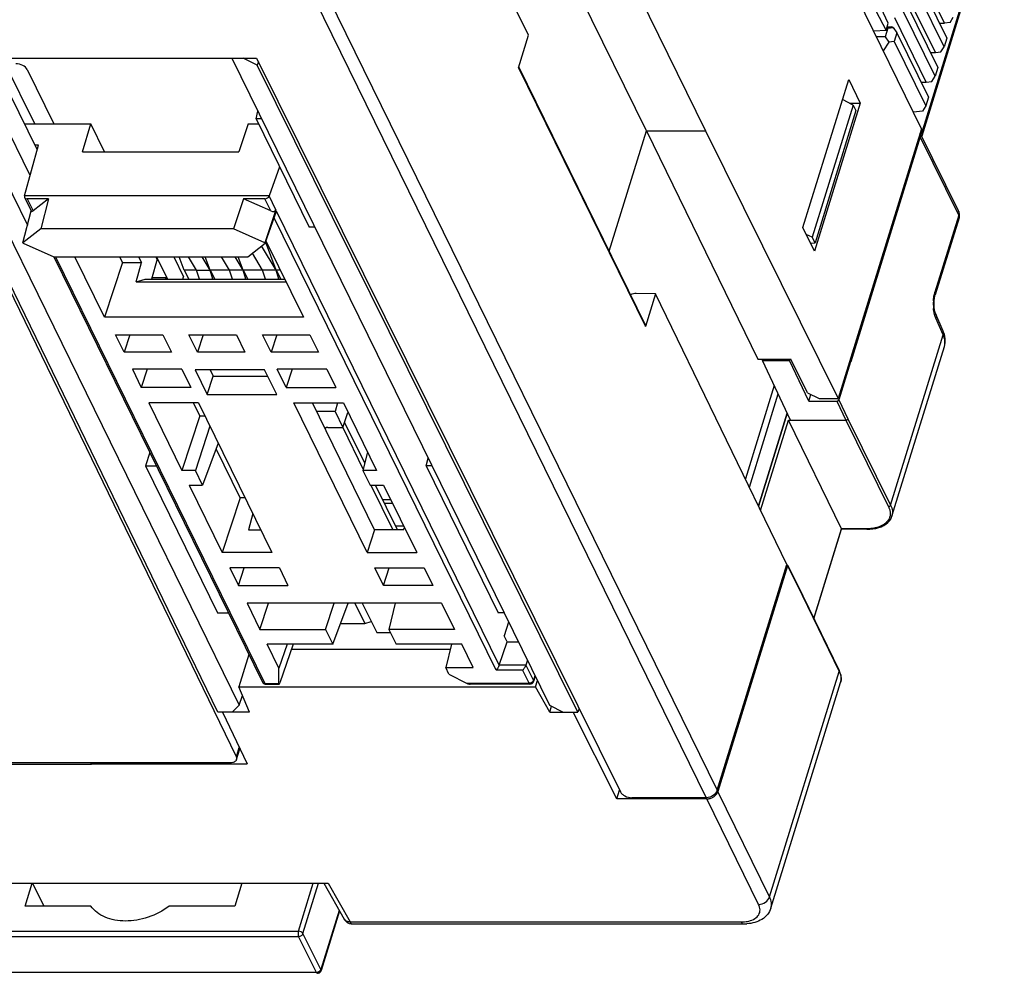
# Model space of a CAD drawing. Header units: millimetres. Extents: x 0 to 420, y 0 to 297.
# Tile 80 of 119: x 258 to 310, y 148 to 198. Entities that reach past the tile are written whole.
import ezdxf

# ---------------------------------------------------------------- set-up
doc = ezdxf.new("R2010")
doc.units = ezdxf.units.MM
doc.header["$LTSCALE"] = 23.1
doc.layers.get('0').update_dxf_attribs({"linetype": 'CONTINUOUS'})
doc.layers.add('03__ASM_ALL_CURVES', color=7, linetype='CONTINUOUS')

msp = doc.modelspace()

# ---------------------------------------------------------------- linework, layer by layer
at = {"color": 7, "linetype": 'Continuous'}
for p, q in [((305.674, 192.444), (285.51, 233.532)), ((284.828, 197.413), (278.371, 210.43)), ((310.028, 206.326), (305.645, 192.142)), ((291.077, 192.342), (284.366, 206.017)), ((294.212, 192.356), (287.502, 206.031)), ((310.061, 206.229), (305.684, 192.064)), ((303.907, 198.05), (302.414, 201.273)), ((306.891, 198.058), (305.213, 201.476)), ((302.226, 200.664), (303.787, 197.663)), ((305.335, 200.677), (307.012, 197.259)), ((306.872, 196.804), (305.194, 200.223)), ((274.06, 199.697), (294.834, 157.365)), ((306.407, 196.491), (304.729, 199.91)), ((273.479, 199.305), (294.252, 156.974)), ((304.85, 199.111), (306.528, 195.692)), ((306.388, 195.238), (304.71, 198.656)), ((303.787, 197.663), (303.907, 198.05)), ((305.923, 194.924), (304.245, 198.343)), ((306.62, 198.058), (306.891, 198.058)), ((307.184, 198.09), (306.891, 198.058)), ((307.184, 198.09), (307.356, 198.371)), ((303.787, 197.663), (303.134, 197.62)), ((303.876, 197.793), (303.733, 197.331)), ((303.828, 197.793), (303.876, 197.793)), ((303.848, 197.857), (304.095, 197.857)), ((303.876, 197.793), (304.17, 197.825)), ((304.17, 197.825), (304.095, 197.857)), ((304.17, 197.825), (304.366, 197.544)), ((304.366, 197.544), (304.224, 197.082)), ((304.366, 197.544), (306.044, 194.125)), ((284.292, 195.677), (284.828, 197.413)), ((303.733, 197.331), (303.275, 197.331)), ((303.93, 197.05), (303.643, 196.581)), ((303.733, 197.331), (303.93, 197.05)), ((304.224, 197.082), (303.93, 197.05)), ((304.224, 197.082), (305.901, 193.663)), ((307.012, 197.259), (306.872, 196.804)), ((306.136, 196.491), (306.407, 196.491)), ((306.407, 196.491), (306.7, 196.523)), ((306.7, 196.523), (306.872, 196.804)), ((251.333, 196.197), (270.399, 196.197)), ((269.322, 159.148), (251.333, 196.197)), ((252.642, 196.197), (269.48, 161.886)), ((258.63, 192.706), (257.061, 195.903)), ((269.089, 196.197), (285.927, 161.886)), ((270.424, 195.824), (269.686, 196.197)), ((270.399, 196.197), (289.696, 157.283)), ((270.491, 196.01), (270.424, 195.824)), ((268.334, 161.511), (251.673, 195.824)), ((258.232, 195.592), (259.649, 192.706)), ((287.44, 161.511), (270.424, 195.824)), ((284.292, 195.677), (291.021, 181.965)), ((284.307, 195.725), (291.016, 182.053)), ((306.528, 195.692), (306.388, 195.238)), ((299.379, 187.215), (301.805, 195.067)), ((301.805, 195.067), (302.422, 193.809)), ((305.652, 194.924), (305.923, 194.924)), ((305.923, 194.924), (306.216, 194.957)), ((306.216, 194.957), (306.388, 195.238)), ((258.759, 191.351), (257.323, 194.277)), ((302.422, 193.809), (299.996, 185.958)), ((302.045, 193.709), (301.477, 194.004)), ((301.853, 193.808), (302.422, 193.809)), ((306.044, 194.125), (305.901, 193.663)), ((270.368, 192.971), (270.467, 193.388)), ((302.045, 193.709), (299.877, 186.694)), ((302.191, 193.412), (300.023, 186.398)), ((302.045, 193.709), (302.191, 193.412)), ((305.73, 193.382), (305.24, 193.328)), ((305.901, 193.663), (305.73, 193.382)), ((255.477, 192.971), (258.241, 187.338)), ((258.382, 189.972), (256.91, 192.971)), ((270.672, 192.971), (270.368, 192.971)), ((270.368, 192.971), (273.184, 187.232)), ((258.094, 192.706), (261.598, 192.706)), ((261.164, 191.228), (261.598, 192.706)), ((262.324, 191.228), (261.598, 192.706)), ((269.949, 192.706), (269.453, 191.228)), ((269.949, 192.706), (270.498, 192.706)), ((289.102, 185.953), (291.077, 192.342)), ((291.077, 192.342), (294.212, 192.356)), ((291.077, 192.342), (294.208, 192.342)), ((291.077, 192.342), (296.986, 180.239)), ((294.212, 192.356), (294.208, 192.342)), ((294.208, 192.342), (301.253, 178.139)), ((305.674, 192.444), (301.253, 178.139)), ((307.631, 188.096), (305.605, 192.223)), ((305.606, 192.025), (301.916, 180.083)), ((307.642, 187.876), (305.606, 192.025)), ((258.087, 188.894), (258.821, 191.578)), ((258.821, 191.578), (258.647, 191.578)), ((261.164, 191.228), (269.453, 191.228)), ((271.611, 190.438), (271.062, 188.894)), ((258.086, 188.889), (258.087, 188.894)), ((271.062, 188.894), (258.087, 188.894)), ((258.093, 188.805), (258.449, 188.08)), ((259.356, 188.736), (258.224, 188.736)), ((258.224, 188.736), (258.539, 188.095)), ((259.356, 188.736), (258.539, 188.095)), ((259.356, 188.736), (258.944, 187.147)), ((269.698, 188.736), (269.163, 187.147)), ((270.83, 188.736), (269.698, 188.736)), ((271.145, 188.095), (269.698, 188.736)), ((271.145, 188.095), (270.83, 188.736)), ((271.062, 188.894), (271.06, 188.889)), ((271.424, 188.147), (271.06, 188.889)), ((258, 186.407), (258.438, 188.101)), ((271.424, 188.147), (270.833, 186.407)), ((270.846, 186.381), (271.458, 188.077)), ((283.27, 164.008), (271.458, 188.077)), ((283.1, 163.732), (271.329, 187.719)), ((307.642, 187.876), (306.379, 183.786)), ((307.66, 187.728), (306.396, 183.638)), ((258.944, 187.147), (258, 186.407)), ((269.163, 187.147), (258.944, 187.147)), ((270.833, 186.407), (269.163, 187.147)), ((273.488, 187.232), (273.184, 187.232)), ((299.996, 185.958), (299.379, 187.215)), ((270.893, 186.51), (272.881, 182.46)), ((299.877, 186.694), (299.557, 186.852)), ((300.023, 186.398), (299.877, 186.694)), ((258.013, 186.381), (258, 186.407)), ((258.013, 186.381), (259.639, 185.661)), ((269.927, 185.661), (270.846, 186.381)), ((271.438, 184.958), (270.66, 186.235)), ((270.846, 186.381), (270.833, 186.407)), ((271.438, 184.958), (270.876, 186.464)), ((299.784, 186.391), (300.023, 186.398)), ((259.636, 185.659), (270.703, 163.107)), ((259.639, 185.661), (269.927, 185.661)), ((259.733, 185.661), (270.834, 163.039)), ((262.333, 182.46), (260.762, 185.661)), ((263.282, 185.358), (263.133, 185.661)), ((264.14, 185.661), (264.289, 185.358)), ((265.114, 185.543), (264.815, 184.469)), ((265.114, 185.543), (265.056, 185.661)), ((265.086, 185.661), (265.671, 184.469)), ((266.002, 185.661), (266.522, 184.6)), ((266.557, 184.956), (266.294, 185.661)), ((267.214, 184.958), (266.79, 185.661)), ((267.938, 184.958), (267.51, 185.661)), ((267.938, 184.958), (267.676, 185.661)), ((268.964, 184.958), (268.54, 185.661)), ((269.688, 184.958), (269.26, 185.661)), ((269.688, 184.958), (269.426, 185.661)), ((270.714, 184.958), (270.173, 185.854)), ((263.282, 185.358), (262.333, 182.46)), ((263.282, 185.358), (264.289, 185.358)), ((264.013, 184.326), (264.289, 185.358)), ((267.214, 184.956), (266.557, 184.956)), ((266.557, 184.955), (266.796, 184.469)), ((267.364, 184.469), (267.214, 184.956)), ((267.215, 184.956), (267.939, 184.956)), ((268.964, 184.956), (267.938, 184.956)), ((267.938, 184.956), (268.177, 184.469)), ((268.083, 184.469), (267.938, 184.956)), ((269.114, 184.469), (268.964, 184.956)), ((269.689, 184.956), (268.965, 184.956)), ((270.714, 184.956), (269.688, 184.956)), ((269.688, 184.956), (269.927, 184.469)), ((269.833, 184.469), (269.688, 184.956)), ((270.864, 184.469), (270.714, 184.956)), ((271.439, 184.956), (270.715, 184.956)), ((271.656, 184.956), (271.438, 184.956)), ((271.438, 184.956), (271.677, 184.469)), ((271.583, 184.469), (271.438, 184.956)), ((264.013, 184.326), (264.481, 184.469)), ((264.481, 184.469), (271.895, 184.469)), ((264.843, 184.569), (265.591, 184.569)), ((265.591, 184.569), (265.561, 184.469)), ((265.591, 184.569), (265.641, 184.469)), ((266.486, 184.469), (266.522, 184.6)), ((264.013, 184.326), (271.965, 184.326)), ((291.557, 183.701), (290.537, 183.717)), ((291.557, 183.701), (291.021, 181.965)), ((298.532, 169.334), (291.557, 183.701)), ((272.881, 182.46), (262.333, 182.46)), ((306.818, 181.72), (306.423, 182.616)), ((306.821, 181.518), (306.426, 182.414)), ((262.907, 181.527), (265.424, 181.527)), ((263.364, 180.595), (262.907, 181.527)), ((263.669, 181.527), (263.364, 180.595)), ((265.424, 181.527), (265.882, 180.595)), ((266.806, 181.527), (269.323, 181.527)), ((267.263, 180.595), (266.806, 181.527)), ((267.569, 181.527), (267.263, 180.595)), ((269.323, 181.527), (269.781, 180.595)), ((270.705, 181.527), (273.222, 181.527)), ((271.162, 180.595), (270.705, 181.527)), ((271.468, 181.527), (271.162, 180.595)), ((273.222, 181.527), (273.68, 180.595)), ((304.03, 172.487), (306.821, 181.518)), ((306.842, 181.663), (306.818, 181.72)), ((304.26, 172.416), (306.881, 180.899)), ((265.882, 180.595), (263.364, 180.595)), ((269.781, 180.595), (267.263, 180.595)), ((273.68, 180.595), (271.162, 180.595)), ((296.986, 180.239), (298.738, 180.239)), ((297.26, 180.239), (297.237, 180.165)), ((298.673, 180.165), (298.699, 180.251)), ((299.626, 178.449), (298.738, 180.239)), ((266.433, 179.695), (263.806, 179.695)), ((263.806, 179.695), (264.279, 178.73)), ((264.595, 179.695), (264.279, 178.73)), ((266.433, 179.695), (266.906, 178.73)), ((274.122, 179.695), (271.494, 179.695)), ((271.968, 178.73), (271.494, 179.695)), ((272.284, 179.695), (271.968, 178.73)), ((274.122, 179.695), (274.595, 178.73)), ((297.237, 180.165), (298.673, 180.165)), ((298.725, 176.988), (297.237, 180.165)), ((299.696, 178.005), (298.673, 180.165)), ((301.908, 180.098), (301.286, 178.083)), ((301.908, 180.098), (301.858, 180.098)), ((301.916, 180.083), (301.908, 180.098)), ((270.822, 179.662), (267.138, 179.662)), ((267.138, 179.662), (267.778, 178.357)), ((267.778, 178.357), (268.094, 179.323)), ((267.928, 179.662), (268.094, 179.323)), ((268.094, 179.323), (270.988, 179.323)), ((271.462, 178.357), (270.822, 179.662)), ((266.906, 178.73), (264.279, 178.73)), ((271.968, 178.73), (274.595, 178.73)), ((297.858, 178.839), (296.325, 173.88)), ((267.778, 178.357), (271.462, 178.357)), ((296.536, 173.445), (298.066, 178.395)), ((299.626, 178.449), (300.242, 178.139)), ((299.696, 178.005), (299.805, 178.359)), ((300.242, 178.139), (301.253, 178.139)), ((267.31, 177.908), (264.683, 177.908)), ((264.683, 177.908), (266.438, 174.332)), ((267.387, 177.23), (267.054, 177.908)), ((267.31, 177.908), (271.201, 169.979)), ((272.371, 177.908), (274.998, 177.908)), ((276.262, 169.979), (272.371, 177.908)), ((276.658, 171.186), (273.359, 177.908)), ((274.69, 177.908), (274.561, 177.45)), ((274.998, 177.908), (276.754, 174.332)), ((299.696, 178.005), (301.169, 178.005)), ((301.169, 178.005), (301.651, 176.988)), ((301.286, 178.083), (301.767, 177.066)), ((267.387, 177.23), (266.438, 174.332)), ((267.387, 177.23), (267.643, 177.23)), ((274.561, 177.45), (273.584, 177.45)), ((274.561, 177.45), (274.971, 176.613)), ((274.971, 176.613), (275.244, 177.407)), ((298.545, 177.372), (297.022, 172.444)), ((301.767, 177.066), (304.03, 172.487)), ((267.917, 176.671), (267.151, 174.332)), ((274.061, 176.59), (274.037, 176.527)), ((274.183, 176.613), (274.971, 176.613)), ((274.963, 176.609), (276.054, 174.385)), ((276.136, 174.716), (275.067, 176.893)), ((297.135, 172.212), (298.611, 176.988)), ((298.611, 176.988), (301.651, 176.988)), ((301.426, 171.233), (298.611, 176.988)), ((301.651, 176.988), (303.914, 172.408)), ((268.36, 175.769), (267.532, 173.555)), ((264.73, 175.28), (264.506, 174.572)), ((269.523, 172.877), (268.249, 175.473)), ((276.279, 175.298), (276.04, 174.332)), ((279.397, 174.572), (279.496, 174.989)), ((264.506, 174.572), (265.077, 174.572)), ((264.506, 174.572), (268.329, 166.781)), ((279.701, 174.572), (279.397, 174.572)), ((279.397, 174.572), (283.22, 166.781)), ((267.151, 174.332), (266.438, 174.332)), ((267.532, 173.555), (267.151, 174.332)), ((276.754, 174.332), (276.04, 174.332)), ((276.04, 174.332), (276.421, 173.555)), ((266.819, 173.555), (267.532, 173.555)), ((266.819, 173.555), (268.574, 169.979)), ((276.421, 173.555), (277.134, 173.555)), ((276.461, 173.555), (277.624, 171.186)), ((277.868, 171.186), (276.705, 173.555)), ((277.134, 173.555), (278.89, 169.979)), ((269.523, 172.877), (268.574, 169.979)), ((269.779, 172.877), (269.523, 172.877)), ((277.519, 172.772), (277.09, 172.772)), ((277.616, 172.573), (277.187, 172.573)), ((304.1, 171.898), (304.26, 172.416)), ((270.19, 172.04), (269.961, 171.186)), ((278.204, 171.376), (277.775, 171.376)), ((269.961, 171.186), (270.608, 171.186)), ((276.658, 171.186), (276.262, 169.979)), ((278.196, 171.186), (276.658, 171.186)), ((278.196, 171.186), (278.235, 171.313)), ((299.958, 166.481), (301.426, 171.233)), ((299.965, 166.466), (301.433, 171.214)), ((302.745, 171.233), (301.426, 171.233)), ((302.769, 171.211), (301.429, 171.211)), ((302.769, 171.211), (302.923, 171.216)), ((271.201, 169.979), (268.574, 169.979)), ((276.262, 169.979), (278.89, 169.979)), ((294.834, 157.365), (298.532, 169.334)), ((298.561, 169.266), (294.864, 157.303)), ((298.558, 169.311), (299.053, 168.338)), ((298.561, 169.266), (299.056, 168.293)), ((271.604, 169.157), (268.977, 169.157)), ((268.977, 169.157), (269.434, 168.225)), ((269.434, 168.225), (269.74, 169.157)), ((271.604, 169.157), (272.062, 168.225)), ((276.666, 169.157), (279.293, 169.157)), ((277.123, 168.225), (276.666, 169.157)), ((277.123, 168.225), (277.428, 169.157)), ((279.293, 169.157), (279.75, 168.225)), ((269.434, 168.225), (272.062, 168.225)), ((279.75, 168.225), (277.123, 168.225)), ((299.053, 168.338), (299.054, 168.337)), ((299.054, 168.337), (301.305, 163.717)), ((299.056, 168.293), (301.307, 163.673)), ((280.208, 167.292), (269.892, 167.292)), ((269.892, 167.292), (270.575, 165.901)), ((270.575, 165.901), (271.03, 167.292)), ((274.053, 165.901), (274.508, 167.292)), ((274.438, 165.117), (275.252, 167.292)), ((275.61, 167.292), (276.138, 166.217)), ((276.005, 167.292), (276.769, 165.735)), ((277.756, 167.292), (277.412, 165.901)), ((280.208, 167.292), (280.89, 165.901)), ((268.329, 166.781), (268.9, 166.781)), ((283.524, 166.781), (283.22, 166.781)), ((274.85, 166.217), (276.138, 166.217)), ((276.138, 166.217), (276.483, 166.317)), ((283.767, 166.286), (283.536, 165.555)), ((270.575, 165.901), (274.053, 165.901)), ((274.053, 165.901), (274.438, 165.117)), ((276.769, 165.735), (277.494, 165.735)), ((280.89, 165.901), (277.412, 165.901)), ((277.412, 165.901), (277.797, 165.117)), ((274.438, 165.117), (270.96, 165.117)), ((271.583, 163.846), (270.96, 165.117)), ((272.021, 165.117), (271.583, 163.846)), ((272.339, 165.117), (271.635, 163.072)), ((281.276, 165.117), (277.797, 165.117)), ((280.737, 165.117), (280.429, 163.873)), ((281.886, 163.873), (281.276, 165.117)), ((283.27, 164.008), (283.688, 165.244)), ((283.688, 165.244), (283.536, 165.555)), ((283.688, 165.244), (284.278, 165.244)), ((269.989, 164.562), (269.46, 162.848)), ((280.667, 164.835), (272.242, 164.835)), ((284.68, 164.01), (283.271, 164.01)), ((284.76, 164.263), (284.68, 164.01)), ((284.68, 164.01), (285.081, 163.193)), ((271.581, 163.039), (271.583, 163.846)), ((280.429, 163.873), (281.886, 163.873)), ((280.598, 163.53), (280.429, 163.873)), ((280.598, 163.53), (281.567, 163.039)), ((284.509, 163.732), (283.1, 163.732)), ((284.509, 163.732), (284.849, 163.039)), ((297.609, 151.709), (301.307, 163.673)), ((301.324, 163.676), (301.305, 163.717)), ((270.834, 163.039), (271.581, 163.039)), ((270.883, 162.995), (271.581, 162.995)), ((284.849, 163.039), (281.567, 163.039)), ((284.898, 162.995), (281.728, 162.995)), ((285.162, 163.443), (285.081, 163.193)), ((285.178, 163.411), (285.088, 163.134)), ((285.187, 162.848), (285.29, 163.183)), ((297.678, 151.118), (301.375, 163.08)), ((269.46, 162.848), (285.187, 162.848)), ((270.012, 161.511), (269.46, 162.848)), ((285.946, 161.511), (285.187, 162.848)), ((269.48, 161.886), (269.65, 162.388)), ((270.012, 161.511), (268.334, 161.511)), ((268.583, 161.511), (269.89, 158.776)), ((269.109, 161.511), (269.48, 161.886)), ((285.927, 161.886), (286.665, 161.511)), ((285.946, 161.511), (286.044, 161.826)), ((285.946, 161.511), (287.44, 161.511)), ((289.507, 156.911), (287.191, 161.511)), ((287.504, 161.703), (287.44, 161.511)), ((269.322, 159.148), (269.475, 159.644)), ((269.339, 159.002), (269.513, 159.565)), ((229.189, 158.838), (269.013, 158.838)), ((261.627, 158.776), (261.646, 158.838)), ((250.201, 158.761), (261.635, 158.761)), ((261.627, 158.776), (269.89, 158.776)), ((261.635, 158.761), (261.627, 158.776)), ((289.507, 156.911), (289.651, 157.375)), ((297.609, 151.709), (294.864, 157.303)), ((294.282, 156.911), (289.507, 156.911)), ((294.252, 156.974), (290.308, 156.974)), ((297.028, 151.317), (294.282, 156.911)), ((253.925, 152.436), (274.19, 152.436)), ((258.117, 151.22), (258.492, 152.436)), ((259.129, 151.22), (258.513, 152.436)), ((269.622, 152.436), (269.247, 151.22)), ((272.614, 149.891), (273.401, 152.436)), ((272.858, 149.769), (273.683, 152.436)), ((273.958, 152.436), (275.042, 150.529)), ((274.19, 152.436), (275.356, 150.384)), ((261.601, 151.22), (258.117, 151.22)), ((269.247, 151.22), (265.762, 151.22)), ((274.777, 150.995), (273.809, 147.863)), ((274.795, 150.965), (273.817, 147.801)), ((275.356, 150.384), (296.104, 150.384)), ((275.477, 150.276), (296.225, 150.276)), ((253.928, 149.891), (272.614, 149.891)), ((253.939, 149.612), (272.626, 149.612)), ((273.576, 147.706), (272.626, 149.612)), ((273.809, 147.863), (272.858, 149.769)), ((273.576, 147.706), (254.793, 147.706))]:
    msp.add_line(p, q, dxfattribs=at)
for points in [[(306.929, 181.21), (306.924, 181.323), (306.907, 181.437), (306.88, 181.551), (306.842, 181.663)], [(306.881, 180.899), (306.905, 180.989), (306.922, 181.098), (306.929, 181.21)], [(302.923, 171.216), (303.089, 171.231), (303.249, 171.259), (303.402, 171.298), (303.543, 171.348), (303.671, 171.41), (303.785, 171.481), (303.884, 171.562), (303.967, 171.651), (304.034, 171.748), (304.083, 171.851), (304.101, 171.902)], [(301.402, 163.398), (301.386, 163.49), (301.36, 163.583), (301.324, 163.676)], [(301.374, 163.079), (301.389, 163.132), (301.403, 163.218), (301.408, 163.307), (301.402, 163.398)]]:
    msp.add_lwpolyline(points, dxfattribs=at)
for centre, radius, start, end in [((307.182, 187.876), 0.5, 346.7122, 26.1396), ((307.395, 187.98), 0.262, 19.8388, 26.1389), ((307.183, 187.876), 0.499, 342.7214, 346.6679), ((307.852, 183.332), 1.542, 162.8804, 166.1166), ((308.826, 183.164), 2.532, 176.3183, 185.4266), ((302.745, 173.808), 2.576, 270.0007, 270.5292), ((300.314, 163.189), 1.104, 21.7406, 26.0177), ((270.884, 163.196), 0.201, 206.1315, 223.7617), ((270.883, 163.196), 0.2, 223.8282, 269.962), ((284.849, 163.265), 0.226, 270.0665, 276.2089), ((284.898, 163.195), 0.2, 270.0218, 342.1298), ((294.261, 157.594), 0.684, 298.5151, 303.9413), ((275.477, 150.776), 0.5, 209.6172, 262.9063), ((275.477, 150.774), 0.498, 262.842, 269.9788), ((296.226, 152.699), 2.423, 269.9722, 274.2822), ((273.573, 147.934), 0.228, 270.7637, 276.8842), ((273.626, 147.86), 0.2, 289.3068, 342.9053), ((273.566, 147.982), 0.276, 298.576, 309.3419)]:
    msp.add_arc(centre, radius, start, end, dxfattribs=at)
for centre, major_axis, ratio, start_param, end_param in [((257.772, 195.592), (0.478, -0.148), 0.572686, 0.494919, 2.065411), ((305.143, 192.031), (0.453, 0.211), 0.728134, -0.581794, -0.060985), ((258.272, 188.894), (0.178, 0.091), 0.731413, 8.851708, 10.387598), ((270.877, 188.894), (0.178, 0.091), 0.731413, -2.178773, -0.642883), ((258.584, 188.257), (0.126, 0.188), 0.326796, -3.328236, -2.354646), ((271.19, 188.257), (0.225, -0.129), 0.638692, -1.412737, 0.123153), ((290.416, 183.325), (0.455, 0.208), 0.730127, 0.994058, 1.634067), ((290.835, 181.968), (0.182, 0.083), 0.730065, -0.576968, 0.018218), ((301.193, 178.083), (0.0898, 0.0441), 0.721532, -2.168306, -0.59751), ((274.275, 176.426), (0.287, -0.089), 0.571905, 2.068258, 2.818118), ((298.469, 169.266), (0.0898, 0.0441), 0.721532, -0.59751, 0.510782), ((271.635, 163.195), (0.044, 0.2), 0.159598, -3.777305, -2.197782), ((281.61, 163.195), (0.234, -0.149), 0.568326, -1.399314, -0.728578)]:
    msp.add_ellipse(centre, major_axis=major_axis, ratio=ratio, start_param=start_param, end_param=end_param, dxfattribs=at)
for points, knots in [([(307.642, 188.069), (307.647, 188.055), (307.664, 187.991), (307.657, 187.923), (307.642, 187.876)], [0, 0, 0, 0, 0.240644, 1, 1, 1, 1]), ([(307.642, 187.876), (307.648, 187.863), (307.667, 187.817), (307.67, 187.763), (307.66, 187.728)], [0, 0, 0, 0, 0.273246, 1, 1, 1, 1]), ([(306.299, 183.327), (306.301, 183.36), (306.312, 183.486), (306.333, 183.611), (306.355, 183.702)], [0, 0, 0, 0, 0.260964, 1, 1, 1, 1]), ([(306.423, 182.616), (306.395, 182.679), (306.355, 182.838), (306.328, 183.099), (306.338, 183.377), (306.371, 183.558), (306.396, 183.638)], [0, 0, 0, 0, 0.198117, 0.471827, 0.758031, 1, 1, 1, 1]), ([(306.396, 183.638), (306.399, 183.649), (306.409, 183.699), (306.395, 183.751), (306.379, 183.786)], [0, 0, 0, 0, 0.235866, 1, 1, 1, 1]), ([(306.332, 182.734), (306.329, 182.749), (306.318, 182.812), (306.31, 182.876), (306.305, 182.925)], [0, 0, 0, 0, 0.244151, 1, 1, 1, 1]), ([(306.426, 182.414), (306.416, 182.437), (306.375, 182.541), (306.348, 182.649), (306.332, 182.734)], [0, 0, 0, 0, 0.226711, 1, 1, 1, 1]), ([(306.423, 182.616), (306.436, 182.586), (306.45, 182.517), (306.437, 182.448), (306.426, 182.414)], [0, 0, 0, 0, 0.48173, 1, 1, 1, 1]), ([(306.821, 181.518), (306.833, 181.552), (306.846, 181.62), (306.831, 181.69), (306.818, 181.72)], [0, 0, 0, 0, 0.518269, 1, 1, 1, 1]), ([(306.881, 180.899), (306.911, 180.995), (306.929, 181.211), (306.867, 181.417), (306.821, 181.518)], [0, 0, 0, 0, 0.47611, 1, 1, 1, 1]), ([(301.767, 177.066), (301.764, 177.055), (301.739, 177.013), (301.688, 176.988), (301.651, 176.988)], [0, 0, 0, 0, 0.234601, 1, 1, 1, 1]), ([(304.03, 172.487), (304.027, 172.476), (304.003, 172.433), (303.951, 172.408), (303.914, 172.408)], [0, 0, 0, 0, 0.234971, 1, 1, 1, 1]), ([(303.914, 172.408), (303.923, 172.391), (303.955, 172.321), (303.979, 172.248), (303.991, 172.193)], [0, 0, 0, 0, 0.259732, 1, 1, 1, 1]), ([(304.03, 172.487), (304.077, 172.393), (304.143, 172.199), (304.128, 171.993), (304.101, 171.902)], [0, 0, 0, 0, 0.52627, 1, 1, 1, 1]), ([(303.991, 172.193), (304.004, 172.133), (304.016, 172.013), (303.995, 171.893), (303.976, 171.838)], [0, 0, 0, 0, 0.511885, 1, 1, 1, 1]), ([(303.817, 171.582), (303.774, 171.538), (303.554, 171.361), (303.271, 171.281), (303.054, 171.252)], [0, 0, 0, 0, 0.219785, 1, 1, 1, 1]), ([(303.976, 171.838), (303.969, 171.815), (303.931, 171.721), (303.871, 171.636), (303.817, 171.582)], [0, 0, 0, 0, 0.244525, 1, 1, 1, 1]), ([(301.426, 171.233), (301.428, 171.228), (301.431, 171.222), (301.433, 171.215), (301.432, 171.213)], [0, 0, 0, 0, 0.662397, 1, 1, 1, 1]), ([(302.769, 171.211), (302.767, 171.211), (302.756, 171.214), (302.749, 171.225), (302.745, 171.233)], [0, 0, 0, 0, 0.198686, 1, 1, 1, 1]), ([(303.054, 171.252), (303.031, 171.249), (302.936, 171.238), (302.841, 171.233), (302.769, 171.233)], [0, 0, 0, 0, 0.243757, 1, 1, 1, 1]), ([(299.054, 168.337), (299.058, 168.327), (299.06, 168.311), (299.057, 168.297), (299.056, 168.293)], [0, 0, 0, 0, 0.734998, 1, 1, 1, 1]), ([(283.271, 164.01), (283.266, 163.997), (283.255, 163.969), (283.236, 163.927), (283.214, 163.887), (283.184, 163.838), (283.147, 163.785), (283.116, 163.748), (283.1, 163.732)], [0, 0, 0, 0, 0.13132, 0.273662, 0.41662, 0.553336, 0.798654, 1, 1, 1, 1]), ([(284.68, 164.01), (284.671, 163.982), (284.646, 163.926), (284.602, 163.851), (284.556, 163.785), (284.524, 163.748), (284.509, 163.732)], [0, 0, 0, 0, 0.273198, 0.552888, 0.798429, 1, 1, 1, 1]), ([(301.305, 163.717), (301.309, 163.707), (301.311, 163.691), (301.308, 163.677), (301.307, 163.673)], [0, 0, 0, 0, 0.734802, 1, 1, 1, 1]), ([(301.34, 163.598), (301.374, 163.513), (301.418, 163.339), (301.399, 163.16), (301.374, 163.079)], [0, 0, 0, 0, 0.520857, 1, 1, 1, 1]), ([(270.703, 163.107), (270.708, 163.097), (270.723, 163.077), (270.766, 163.047), (270.807, 163.039), (270.834, 163.039)], [0, 0, 0, 0, 0.22763, 0.466696, 1, 1, 1, 1]), ([(270.834, 163.039), (270.838, 163.032), (270.845, 163.019), (270.861, 163.001), (270.876, 162.995), (270.883, 162.995)], [0, 0, 0, 0, 0.316046, 0.699279, 1, 1, 1, 1]), ([(284.898, 162.995), (284.893, 162.995), (284.881, 162.998), (284.863, 163.014), (284.854, 163.03), (284.849, 163.039)], [0, 0, 0, 0, 0.19589, 0.545335, 1, 1, 1, 1]), ([(284.992, 163.084), (284.983, 163.078), (284.947, 163.056), (284.905, 163.043), (284.873, 163.04)], [0, 0, 0, 0, 0.253198, 1, 1, 1, 1]), ([(285.048, 163.134), (285.044, 163.129), (285.027, 163.11), (285.008, 163.094), (284.992, 163.084)], [0, 0, 0, 0, 0.243788, 1, 1, 1, 1]), ([(285.081, 163.193), (285.079, 163.188), (285.071, 163.166), (285.059, 163.147), (285.048, 163.134)], [0, 0, 0, 0, 0.238292, 1, 1, 1, 1]), ([(285.088, 163.134), (285.091, 163.143), (285.092, 163.164), (285.086, 163.183), (285.081, 163.193)], [0, 0, 0, 0, 0.472464, 1, 1, 1, 1]), ([(269.013, 158.838), (269.053, 158.838), (269.126, 158.845), (269.225, 158.876), (269.301, 158.928), (269.331, 158.977), (269.339, 159.002)], [0, 0, 0, 0, 0.303549, 0.570086, 0.797806, 1, 1, 1, 1]), ([(269.339, 159.002), (269.342, 159.013), (269.352, 159.062), (269.339, 159.114), (269.322, 159.148)], [0, 0, 0, 0, 0.236031, 1, 1, 1, 1]), ([(289.696, 157.283), (289.718, 157.238), (289.792, 157.152), (289.992, 157.022), (290.182, 156.974), (290.308, 156.974)], [0, 0, 0, 0, 0.212435, 0.465255, 1, 1, 1, 1]), ([(294.834, 157.365), (294.799, 157.252), (294.623, 157.054), (294.378, 156.974), (294.252, 156.974)], [0, 0, 0, 0, 0.483018, 1, 1, 1, 1]), ([(294.644, 157.026), (294.67, 157.044), (294.764, 157.117), (294.838, 157.22), (294.864, 157.303)], [0, 0, 0, 0, 0.268717, 1, 1, 1, 1]), ([(294.282, 156.911), (294.293, 156.911), (294.335, 156.913), (294.376, 156.918), (294.407, 156.925)], [0, 0, 0, 0, 0.243825, 1, 1, 1, 1]), ([(297.028, 151.317), (297.154, 151.317), (297.399, 151.397), (297.575, 151.596), (297.609, 151.709)], [0, 0, 0, 0, 0.516982, 1, 1, 1, 1]), ([(297.678, 151.118), (297.706, 151.209), (297.722, 151.418), (297.656, 151.613), (297.609, 151.709)], [0, 0, 0, 0, 0.474041, 1, 1, 1, 1]), ([(265.762, 151.22), (265.422, 150.972), (264.852, 150.677), (264.047, 150.47), (263.449, 150.416), (262.882, 150.465), (262.367, 150.616), (261.928, 150.865), (261.696, 151.095), (261.601, 151.22)], [0, 0, 0, 0, 0.277422, 0.414285, 0.546095, 0.670881, 0.787652, 0.896737, 1, 1, 1, 1]), ([(297.678, 151.118), (297.64, 150.995), (297.512, 150.76), (297.205, 150.501), (296.826, 150.34), (296.549, 150.294), (296.407, 150.283)], [0, 0, 0, 0, 0.240549, 0.483243, 0.734033, 1, 1, 1, 1]), ([(296.506, 150.429), (296.618, 150.457), (296.822, 150.532), (297.017, 150.716), (297.091, 150.892), (297.114, 151.082), (297.072, 151.228), (297.028, 151.317)], [0, 0, 0, 0, 0.28756, 0.528486, 0.640539, 0.753469, 1, 1, 1, 1]), ([(275.356, 150.384), (275.291, 150.382), (275.168, 150.398), (275.069, 150.481), (275.042, 150.529)], [0, 0, 0, 0, 0.537934, 1, 1, 1, 1]), ([(296.104, 150.384), (296.139, 150.384), (296.274, 150.388), (296.409, 150.406), (296.506, 150.429)], [0, 0, 0, 0, 0.26177, 1, 1, 1, 1]), ([(275.356, 150.384), (275.364, 150.368), (275.383, 150.334), (275.421, 150.291), (275.46, 150.276), (275.477, 150.276)], [0, 0, 0, 0, 0.316131, 0.699365, 1, 1, 1, 1]), ([(296.104, 150.384), (296.112, 150.368), (296.131, 150.334), (296.169, 150.291), (296.208, 150.276), (296.225, 150.276)], [0, 0, 0, 0, 0.316131, 0.699365, 1, 1, 1, 1]), ([(272.614, 149.891), (272.607, 149.868), (272.598, 149.82), (272.596, 149.746), (272.604, 149.675), (272.617, 149.631), (272.626, 149.612)], [0, 0, 0, 0, 0.246496, 0.517627, 0.779397, 1, 1, 1, 1]), ([(272.858, 149.769), (272.849, 149.786), (272.819, 149.82), (272.74, 149.872), (272.665, 149.891), (272.614, 149.891)], [0, 0, 0, 0, 0.21339, 0.466368, 1, 1, 1, 1]), ([(272.626, 149.612), (272.676, 149.612), (272.774, 149.645), (272.844, 149.724), (272.858, 149.769)], [0, 0, 0, 0, 0.51752, 1, 1, 1, 1]), ([(273.809, 147.863), (273.807, 147.858), (273.799, 147.836), (273.787, 147.817), (273.776, 147.803)], [0, 0, 0, 0, 0.237314, 1, 1, 1, 1]), ([(273.817, 147.802), (273.82, 147.811), (273.821, 147.833), (273.814, 147.853), (273.809, 147.863)], [0, 0, 0, 0, 0.473246, 1, 1, 1, 1]), ([(273.576, 147.706), (273.58, 147.699), (273.588, 147.685), (273.603, 147.667), (273.619, 147.661), (273.626, 147.661)], [0, 0, 0, 0, 0.317756, 0.701481, 1, 1, 1, 1]), ([(273.698, 147.739), (273.691, 147.735), (273.66, 147.72), (273.626, 147.711), (273.601, 147.708)], [0, 0, 0, 0, 0.25437, 1, 1, 1, 1]), ([(273.776, 147.803), (273.774, 147.8), (273.763, 147.788), (273.751, 147.776), (273.741, 147.768)], [0, 0, 0, 0, 0.244835, 1, 1, 1, 1])]:
    msp.add_open_spline(points, degree=3, knots=knots, dxfattribs=at)
for points in [[(294.407, 156.925), (294.47, 156.939), (294.532, 156.962), (294.588, 156.993)], [(273.692, 147.672), (273.671, 147.664), (273.648, 147.661), (273.626, 147.661)]]:
    msp.add_open_spline(points, degree=3, dxfattribs=at)
at = {"layer": '03__ASM_ALL_CURVES', "color": 4, "linetype": 'Continuous'}
msp.add_line((297.022, 172.444), (298.545, 177.372), dxfattribs=at)

doc.saveas('drawing.dxf')
